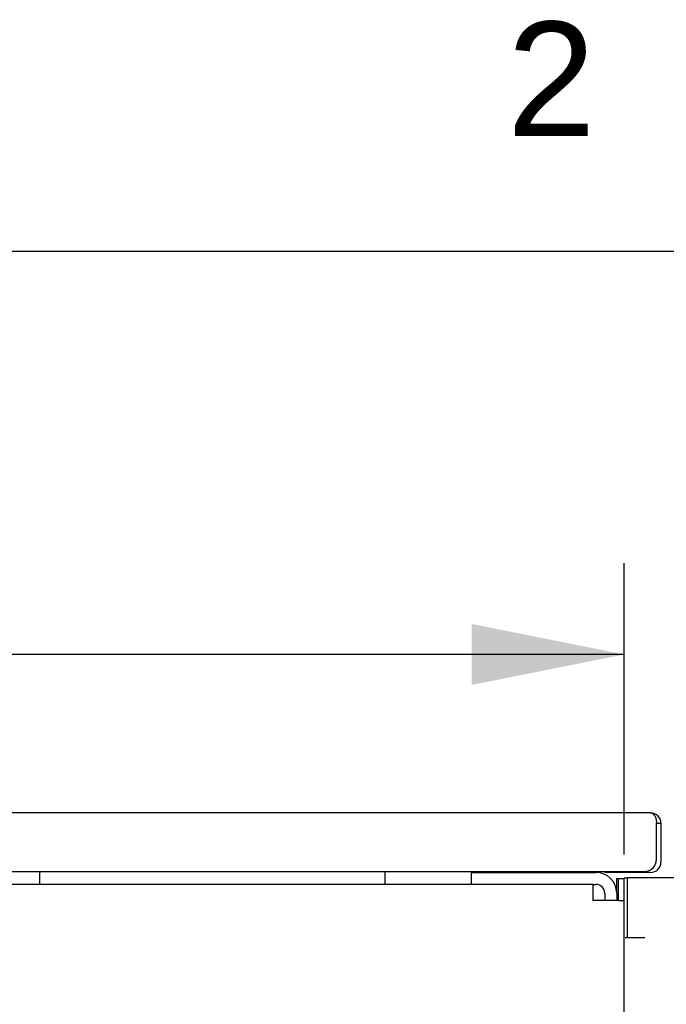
# Model space of a CAD drawing. Header units: inches. Extents: x 5 to 265, y 5 to 171.
# Tile 14 of 27: x 50 to 57, y 160 to 170. Entities that reach past the tile are written whole.
import ezdxf
from ezdxf.enums import TextEntityAlignment as Align

# ---------------------------------------------------------------- set-up
doc = ezdxf.new("R2010")
doc.units = ezdxf.units.IN
doc.header["$LTSCALE"] = 14.96
doc.header["$MEASUREMENT"] = 0
doc.layers.get('0').update_dxf_attribs({"linetype": 'CONTINUOUS'})
doc.layers.add('03_ALL_AXES', color=7, linetype='CONTINUOUS')
doc.styles.get("Standard").update_dxf_attribs({"font": 'arial.ttf'})
doc.dimstyles.new('DIMSTYLE_2', dxfattribs={"dimtxt": 1.6, "dimasz": 1.6, "dimexe": 0.06, "dimexo": 0.0625, "dimgap": 0.05, "dimtad": 0, "dimtih": 1, "dimtoh": 1, "dimzin": 4, "dimdsep": 46, "dimtxsty": 'Standard', "dimblk": '_FILLED', "dimblk1": '_FILLED', "dimblk2": '_FILLED', "dimcen": 0.09, "dimadec": 0, "dimazin": 0, "dimtfac": 1, "dimtofl": 0, "dimtmove": 0, "dimatfit": 3, "dimldrblk": '_FILLED', "dimfxl": 0, "dimtolj": 1, "dimtzin": 4, "dimarcsym": 0})

# ---------------------------------------------------------------- blocks, each defined once
blk = doc.blocks.new('_FILLED')
at = {"color": 0, "linetype": 'ByBlock'}
blk.add_solid([(0, 0), (-1, 0.2), (-1, -0.2)], dxfattribs=at)
blk = doc.blocks.new('*D6')
at = {"color": 7, "linetype": 'Continuous'}
for p, q in [((36.681, 161.513), (36.681, 164.725)), ((56.657, 161.665), (56.657, 164.725)), ((46.669, 163.765), (33.18, 163.765)), ((36.681, 163.765), (46.669, 163.765)), ((56.657, 163.765), (46.669, 163.765))]:
    blk.add_line(p, q, dxfattribs=at)
at = {"color": 7, "linetype": 'Continuous', "xscale": 1.6, "yscale": 1.6, "zscale": 1.6, "rotation": 180}
blk.add_blockref('_FILLED', (36.681, 163.765), dxfattribs=at)
at = {"color": 7, "linetype": 'Continuous', "xscale": 1.6, "yscale": 1.6, "zscale": 1.6}
blk.add_blockref('_FILLED', (56.657, 163.765), dxfattribs=at)
at = {"color": 7, "linetype": 'Continuous'}
for s, p in [(' 5-X/5-X-26', (32.38, 165.365)), ('[', (16.856, 162.965)), (']', (21.204, 162.965)), ('/25.98[660]', (32.38, 162.965)), ('19.98', (14.637, 162.965)), ('507', (20.585, 162.965)), ('REF', (32.38, 160.565))]:
    blk.add_text(s, height=1.6, dxfattribs=at).set_placement(p, align=Align.RIGHT)

msp = doc.modelspace()

# ---------------------------------------------------------------- linework, layer by layer
at = {"color": 7, "linetype": 'Continuous'}
for p, q in [((4.8, 168), (264, 168)), ((56.9974, 161.612), (56.9974, 161.993)), ((56.9974, 161.993), (57.0444, 161.993)), ((57.0444, 161.993), (57.0444, 161.586)), ((36.4664, 161.487), (56.8724, 161.487)), ((50.5229, 161.352), (50.5229, 161.487)), ((54.1479, 161.352), (54.1479, 161.487)), ((55.0524, 161.477), (55.0524, 161.352)), ((55.0524, 161.477), (56.3614, 161.477)), ((56.9354, 161.477), (56.4544, 161.477)), ((56.3284, 161.352), (37.0104, 161.352)), ((56.3284, 161.352), (56.3284, 161.182)), ((56.3284, 161.352), (56.3614, 161.352)), ((56.5794, 161.259), (56.5794, 161.415)), ((56.5794, 161.415), (56.6574, 161.415)), ((56.5974, 161.182), (56.5974, 161.415)), ((56.6574, 161.42), (56.6884, 161.42)), ((56.6574, 142.414), (56.6574, 161.415)), ((56.6884, 161.42), (56.6884, 160.795)), ((57.3244, 161.42), (56.6884, 161.42)), ((56.4544, 161.259), (56.4544, 161.182)), ((56.5794, 161.259), (56.5794, 161.182)), ((56.5974, 161.182), (56.3284, 161.182)), ((56.5974, 161.182), (56.6574, 161.182)), ((56.6681, 160.795), (56.8754, 160.795))]:
    msp.add_line(p, q, dxfattribs=at)
for centre, radius, start, end in [((56.9354, 161.993), 0.109, 0, 90), ((56.8724, 161.612), 0.125, 270, 360), ((56.9354, 161.586), 0.109, 270, 360), ((56.3614, 161.259), 0.218, 0, 90), ((56.3614, 161.259), 0.093, 0, 90)]:
    msp.add_arc(centre, radius, start, end, dxfattribs=at)
for points, knots in [([(56.9354, 162.102), (56.9408, 162.102), (56.9525, 162.0993), (56.9678, 162.0874), (56.9809, 162.069), (56.9872, 162.0539), (56.9897, 162.0455)], [0, 0, 0, 0, 0.1966855, 0.4159781, 0.6822281, 1, 1, 1, 1]), ([(56.9897, 162.0455), (56.991, 162.0415), (56.9954, 162.0243), (56.9972, 162.0065), (56.9974, 161.993)], [0, 0, 0, 0, 0.2382636, 1, 1, 1, 1])]:
    msp.add_open_spline(points, degree=3, knots=knots, dxfattribs=at)
at = {"layer": '03_ALL_AXES', "color": 7, "linetype": 'Continuous'}
msp.add_line((56.9354, 162.102), (36.4034, 162.102), dxfattribs=at)

# ---------------------------------------------------------------- texts
at = {"color": 7, "linetype": 'Continuous'}
msp.add_text('2', height=1.2, dxfattribs=at).set_placement((55.8922, 169.2067), align=Align.CENTER)

# ---------------------------------------------------------------- dimensions: what is measured, and where the dimension line sits
dim = msp.add_linear_dim(base=(56.6574, 163.7652), p1=(36.6814, 161.4505), p2=(56.6574, 161.6025), text=' 5-X/5-X-26\\P<>/25.98[660]\\PREF', dimstyle='DIMSTYLE_2', dxfattribs=at)
dim.commit()
dim.dimension.update_dxf_attribs({"geometry": '*D6', "text_midpoint": (20.7133, 163.7652), "dimtype": 160})

doc.saveas('drawing.dxf')
